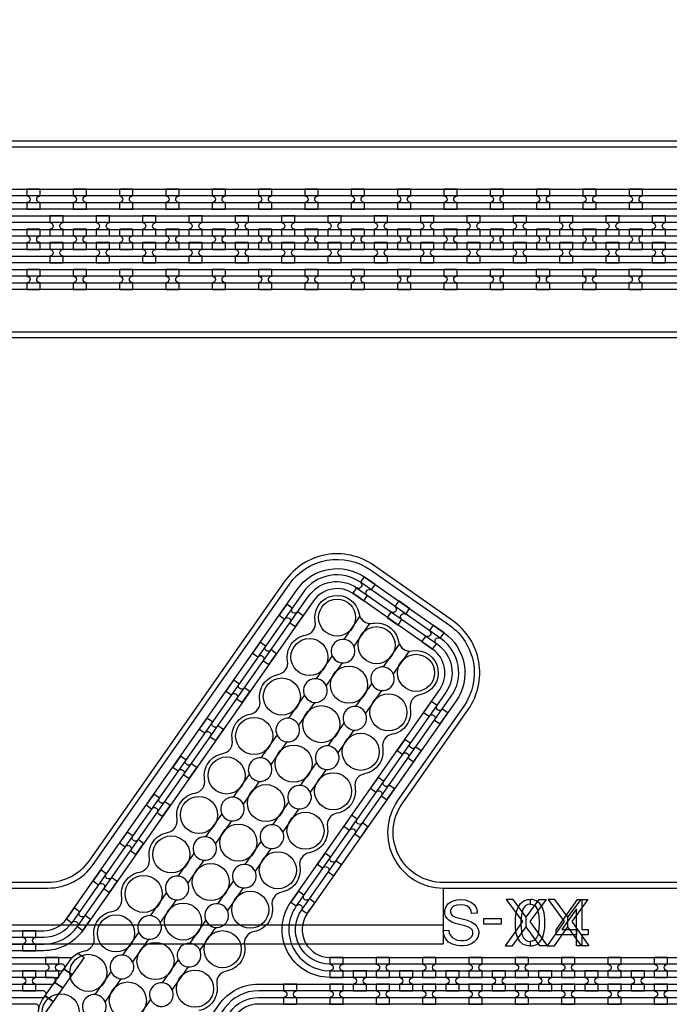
# Model space of a CAD drawing. Extents: x -63500 to 63500, y -63500 to 63500.
# Tile 132 of 256: x 6830 to 10335, y -15517 to -10205. Entities that reach past the tile are written whole.
import ezdxf

# ---------------------------------------------------------------- set-up
doc = ezdxf.new("R2010")
doc.units = 13
doc.header["$MEASUREMENT"] = 0
for name, color, linetype in [('1_Metal', 2, 'Continuous'), ('2_Electrodes', 5, 'Continuous'), ('3_Outline', 4, 'Continuous')]:
    doc.layers.add(name, color=color, linetype=linetype)

msp = doc.modelspace()

# ---------------------------------------------------------------- linework, layer by layer
for p, q in [((9115.2, -14890), (9115.2, -15090)), ((9115.2, -15090), (1564.7, -15090)), ((9115.2, -15090), (9115.2, -15190)), ((1093.7, -15190), (9115.2, -15190))]:
    msp.add_line(p, q)
for points in [[(9455.7, -14952), (9543, -15071), (9450.4, -15202), (9490, -15202), (9563.1, -15099.6), (9563.1, -15046), (9492.3, -14952), (9455.7, -14952)], [(9670.4, -14952), (9583.2, -15071), (9675.7, -15202), (9636.1, -15202), (9563.1, -15099.6), (9563.1, -15046), (9633.8, -14952), (9670.4, -14952)], [(9681, -14952), (9768.3, -15071), (9675.7, -15202), (9715.3, -15202), (9788.4, -15099.6), (9788.4, -15046), (9717.7, -14952), (9681, -14952)], [(9895.8, -14952), (9808.5, -15071), (9901.1, -15202), (9861.5, -15202), (9788.4, -15099.6), (9788.4, -15046), (9859.1, -14952), (9895.8, -14952)]]:
    msp.add_lwpolyline(points, close=True)
for radius in [50000, 47500, 45000]:
    msp.add_circle((0, 0), radius)
at = {"layer": '1_Metal'}
for points in [[(-50000, 0, 1), (50000, 0), (51000, 0, -1), (-51000, 0)], [(6939.9, -11119.9), (6867.9, -11119.9), (6867.9, -11155.9, -0.414214), (6885.9, -11173.9), (6885.9, -11173.9, -0.414214), (6867.9, -11191.9), (6867.9, -11227.9), (6939.9, -11227.9), (6939.9, -11191.9, -0.414214), (6921.9, -11173.9), (6921.9, -11173.9, -0.414214), (6939.9, -11155.9)], [(7189.9, -11119.9), (7117.9, -11119.9), (7117.9, -11155.9, -0.414214), (7135.9, -11173.9), (7135.9, -11173.9, -0.414214), (7117.9, -11191.9), (7117.9, -11227.9), (7189.9, -11227.9), (7189.9, -11191.9, -0.414214), (7171.9, -11173.9), (7171.9, -11173.9, -0.414214), (7189.9, -11155.9)], [(7439.9, -11119.9), (7367.9, -11119.9), (7367.9, -11155.9, -0.414214), (7385.9, -11173.9), (7385.9, -11173.9, -0.414214), (7367.9, -11191.9), (7367.9, -11227.9), (7439.9, -11227.9), (7439.9, -11191.9, -0.414214), (7421.9, -11173.9), (7421.9, -11173.9, -0.414214), (7439.9, -11155.9)], [(7689.9, -11119.9), (7617.9, -11119.9), (7617.9, -11155.9, -0.414214), (7635.9, -11173.9), (7635.9, -11173.9, -0.414214), (7617.9, -11191.9), (7617.9, -11227.9), (7689.9, -11227.9), (7689.9, -11191.9, -0.414214), (7671.9, -11173.9), (7671.9, -11173.9, -0.414214), (7689.9, -11155.9)], [(7939.9, -11119.9), (7867.9, -11119.9), (7867.9, -11155.9, -0.414214), (7885.9, -11173.9), (7885.9, -11173.9, -0.414214), (7867.9, -11191.9), (7867.9, -11227.9), (7939.9, -11227.9), (7939.9, -11191.9, -0.414214), (7921.9, -11173.9), (7921.9, -11173.9, -0.414214), (7939.9, -11155.9)], [(8189.9, -11119.9), (8117.9, -11119.9), (8117.9, -11155.9, -0.414214), (8135.9, -11173.9), (8135.9, -11173.9, -0.414214), (8117.9, -11191.9), (8117.9, -11227.9), (8189.9, -11227.9), (8189.9, -11191.9, -0.414214), (8171.9, -11173.9), (8171.9, -11173.9, -0.414214), (8189.9, -11155.9)], [(8439.9, -11119.9), (8367.9, -11119.9), (8367.9, -11155.9, -0.414214), (8385.9, -11173.9), (8385.9, -11173.9, -0.414214), (8367.9, -11191.9), (8367.9, -11227.9), (8439.9, -11227.9), (8439.9, -11191.9, -0.414214), (8421.9, -11173.9), (8421.9, -11173.9, -0.414214), (8439.9, -11155.9)], [(8689.9, -11119.9), (8617.9, -11119.9), (8617.9, -11155.9, -0.414214), (8635.9, -11173.9), (8635.9, -11173.9, -0.414214), (8617.9, -11191.9), (8617.9, -11227.9), (8689.9, -11227.9), (8689.9, -11191.9, -0.414214), (8671.9, -11173.9), (8671.9, -11173.9, -0.414214), (8689.9, -11155.9)], [(8939.9, -11119.9), (8867.9, -11119.9), (8867.9, -11155.9, -0.414214), (8885.9, -11173.9), (8885.9, -11173.9, -0.414214), (8867.9, -11191.9), (8867.9, -11227.9), (8939.9, -11227.9), (8939.9, -11191.9, -0.414214), (8921.9, -11173.9), (8921.9, -11173.9, -0.414214), (8939.9, -11155.9)], [(9189.9, -11119.9), (9117.9, -11119.9), (9117.9, -11155.9, -0.414214), (9135.9, -11173.9), (9135.9, -11173.9, -0.414214), (9117.9, -11191.9), (9117.9, -11227.9), (9189.9, -11227.9), (9189.9, -11191.9, -0.414214), (9171.9, -11173.9), (9171.9, -11173.9, -0.414214), (9189.9, -11155.9)], [(9439.9, -11119.9), (9367.9, -11119.9), (9367.9, -11155.9, -0.414214), (9385.9, -11173.9), (9385.9, -11173.9, -0.414214), (9367.9, -11191.9), (9367.9, -11227.9), (9439.9, -11227.9), (9439.9, -11191.9, -0.414214), (9421.9, -11173.9), (9421.9, -11173.9, -0.414214), (9439.9, -11155.9)], [(9689.9, -11119.9), (9617.9, -11119.9), (9617.9, -11155.9, -0.414214), (9635.9, -11173.9), (9635.9, -11173.9, -0.414214), (9617.9, -11191.9), (9617.9, -11227.9), (9689.9, -11227.9), (9689.9, -11191.9, -0.414214), (9671.9, -11173.9), (9671.9, -11173.9, -0.414214), (9689.9, -11155.9)], [(9939.9, -11119.9), (9867.9, -11119.9), (9867.9, -11155.9, -0.414214), (9885.9, -11173.9), (9885.9, -11173.9, -0.414214), (9867.9, -11191.9), (9867.9, -11227.9), (9939.9, -11227.9), (9939.9, -11191.9, -0.414214), (9921.9, -11173.9), (9921.9, -11173.9, -0.414214), (9939.9, -11155.9)], [(10189.9, -11119.9), (10117.9, -11119.9), (10117.9, -11155.9, -0.414214), (10135.9, -11173.9), (10135.9, -11173.9, -0.414214), (10117.9, -11191.9), (10117.9, -11227.9), (10189.9, -11227.9), (10189.9, -11191.9, -0.414214), (10171.9, -11173.9), (10171.9, -11173.9, -0.414214), (10189.9, -11155.9)], [(33943.9, -11300), (33539.8, -11300), (5719.9, -11300, 0.414214), (3879.9, -13140), (3879.9, -13640, 0.414214), (5719.9, -15480), (6955.1, -15480, 0.244698), (6969.8, -15472.3), (7011.2, -15501.2), (6946.6, -15593.5), (6933.7, -15584.4, 0.013045), (6933.3, -15581.1, -0.091902), (6933.6, -15537.4, 0.471648), (6916, -15516), (5719.9, -15516, -0.414214), (3843.9, -13640), (3843.9, -13140, -0.414214), (5719.9, -11264), (33539.8, -11264), (33943.9, -11264)], [(6992.9, -11371.9), (7064.9, -11371.9), (7064.9, -11335.9, -0.414214), (7046.9, -11317.9), (7046.9, -11317.9, -0.414214), (7064.9, -11299.9), (7064.9, -11263.9), (6992.9, -11263.9), (6992.9, -11299.9, -0.414214), (7010.9, -11317.9), (7010.9, -11317.9, -0.414214), (6992.9, -11335.9), (6992.9, -11371.9)], [(7242.9, -11371.9), (7314.9, -11371.9), (7314.9, -11335.9, -0.414214), (7296.9, -11317.9), (7296.9, -11317.9, -0.414214), (7314.9, -11299.9), (7314.9, -11263.9), (7242.9, -11263.9), (7242.9, -11299.9, -0.414214), (7260.9, -11317.9), (7260.9, -11317.9, -0.414214), (7242.9, -11335.9), (7242.9, -11371.9)], [(7492.9, -11371.9), (7564.9, -11371.9), (7564.9, -11335.9, -0.414214), (7546.9, -11317.9), (7546.9, -11317.9, -0.414214), (7564.9, -11299.9), (7564.9, -11263.9), (7492.9, -11263.9), (7492.9, -11299.9, -0.414214), (7510.9, -11317.9), (7510.9, -11317.9, -0.414214), (7492.9, -11335.9), (7492.9, -11371.9)], [(7742.9, -11371.9), (7814.9, -11371.9), (7814.9, -11335.9, -0.414214), (7796.9, -11317.9), (7796.9, -11317.9, -0.414214), (7814.9, -11299.9), (7814.9, -11263.9), (7742.9, -11263.9), (7742.9, -11299.9, -0.414214), (7760.9, -11317.9), (7760.9, -11317.9, -0.414214), (7742.9, -11335.9), (7742.9, -11371.9)], [(7992.9, -11371.9), (8064.9, -11371.9), (8064.9, -11335.9, -0.414214), (8046.9, -11317.9), (8046.9, -11317.9, -0.414214), (8064.9, -11299.9), (8064.9, -11263.9), (7992.9, -11263.9), (7992.9, -11299.9, -0.414214), (8010.9, -11317.9), (8010.9, -11317.9, -0.414214), (7992.9, -11335.9), (7992.9, -11371.9)], [(8242.9, -11371.9), (8314.9, -11371.9), (8314.9, -11335.9, -0.414214), (8296.9, -11317.9), (8296.9, -11317.9, -0.414214), (8314.9, -11299.9), (8314.9, -11263.9), (8242.9, -11263.9), (8242.9, -11299.9, -0.414214), (8260.9, -11317.9), (8260.9, -11317.9, -0.414214), (8242.9, -11335.9), (8242.9, -11371.9)], [(8492.9, -11371.9), (8564.9, -11371.9), (8564.9, -11335.9, -0.414214), (8546.9, -11317.9), (8546.9, -11317.9, -0.414214), (8564.9, -11299.9), (8564.9, -11263.9), (8492.9, -11263.9), (8492.9, -11299.9, -0.414214), (8510.9, -11317.9), (8510.9, -11317.9, -0.414214), (8492.9, -11335.9), (8492.9, -11371.9)], [(8742.9, -11371.9), (8814.9, -11371.9), (8814.9, -11335.9, -0.414214), (8796.9, -11317.9), (8796.9, -11317.9, -0.414214), (8814.9, -11299.9), (8814.9, -11263.9), (8742.9, -11263.9), (8742.9, -11299.9, -0.414214), (8760.9, -11317.9), (8760.9, -11317.9, -0.414214), (8742.9, -11335.9), (8742.9, -11371.9)], [(8992.9, -11371.9), (9064.9, -11371.9), (9064.9, -11335.9, -0.414214), (9046.9, -11317.9), (9046.9, -11317.9, -0.414214), (9064.9, -11299.9), (9064.9, -11263.9), (8992.9, -11263.9), (8992.9, -11299.9, -0.414214), (9010.9, -11317.9), (9010.9, -11317.9, -0.414214), (8992.9, -11335.9), (8992.9, -11371.9)], [(9242.9, -11371.9), (9314.9, -11371.9), (9314.9, -11335.9, -0.414214), (9296.9, -11317.9), (9296.9, -11317.9, -0.414214), (9314.9, -11299.9), (9314.9, -11263.9), (9242.9, -11263.9), (9242.9, -11299.9, -0.414214), (9260.9, -11317.9), (9260.9, -11317.9, -0.414214), (9242.9, -11335.9), (9242.9, -11371.9)], [(9492.9, -11371.9), (9564.9, -11371.9), (9564.9, -11335.9, -0.414214), (9546.9, -11317.9), (9546.9, -11317.9, -0.414214), (9564.9, -11299.9), (9564.9, -11263.9), (9492.9, -11263.9), (9492.9, -11299.9, -0.414214), (9510.9, -11317.9), (9510.9, -11317.9, -0.414214), (9492.9, -11335.9), (9492.9, -11371.9)], [(9742.9, -11371.9), (9814.9, -11371.9), (9814.9, -11335.9, -0.414214), (9796.9, -11317.9), (9796.9, -11317.9, -0.414214), (9814.9, -11299.9), (9814.9, -11263.9), (9742.9, -11263.9), (9742.9, -11299.9, -0.414214), (9760.9, -11317.9), (9760.9, -11317.9, -0.414214), (9742.9, -11335.9), (9742.9, -11371.9)], [(9992.9, -11371.9), (10064.9, -11371.9), (10064.9, -11335.9, -0.414214), (10046.9, -11317.9), (10046.9, -11317.9, -0.414214), (10064.9, -11299.9), (10064.9, -11263.9), (9992.9, -11263.9), (9992.9, -11299.9, -0.414214), (10010.9, -11317.9), (10010.9, -11317.9, -0.414214), (9992.9, -11335.9), (9992.9, -11371.9)], [(10242.9, -11371.9), (10314.9, -11371.9), (10314.9, -11335.9, -0.414214), (10296.9, -11317.9), (10296.9, -11317.9, -0.414214), (10314.9, -11299.9), (10314.9, -11263.9), (10242.9, -11263.9), (10242.9, -11299.9, -0.414214), (10260.9, -11317.9), (10260.9, -11317.9, -0.414214), (10242.9, -11335.9), (10242.9, -11371.9)], [(33943.9, -11372), (33539.8, -11372), (5719.9, -11372, 0.414214), (3951.9, -13140), (3951.9, -13640, 0.414214), (5719.9, -15408), (7006.2, -15408, 0.244698), (7021, -15400.3), (7061.8, -15428.9), (7011.2, -15501.2), (6969.8, -15472.3, 0.606815), (6955.1, -15444), (5719.9, -15444, -0.414214), (3915.9, -13640), (3915.9, -13140, -0.414214), (5719.9, -11336), (33539.8, -11336), (33943.9, -11336)], [(6867.9, -11443.9), (6939.9, -11443.9), (6939.9, -11407.9, -0.414214), (6921.9, -11389.9), (6921.9, -11389.9, -0.414214), (6939.9, -11371.9), (6939.9, -11335.9), (6867.9, -11335.9), (6867.9, -11371.9, -0.414214), (6885.9, -11389.9), (6885.9, -11389.9, -0.414214), (6867.9, -11407.9), (6867.9, -11443.9)], [(7117.9, -11443.9), (7189.9, -11443.9), (7189.9, -11407.9, -0.414214), (7171.9, -11389.9), (7171.9, -11389.9, -0.414214), (7189.9, -11371.9), (7189.9, -11335.9), (7117.9, -11335.9), (7117.9, -11371.9, -0.414214), (7135.9, -11389.9), (7135.9, -11389.9, -0.414214), (7117.9, -11407.9), (7117.9, -11443.9)], [(7367.9, -11443.9), (7439.9, -11443.9), (7439.9, -11407.9, -0.414214), (7421.9, -11389.9), (7421.9, -11389.9, -0.414214), (7439.9, -11371.9), (7439.9, -11335.9), (7367.9, -11335.9), (7367.9, -11371.9, -0.414214), (7385.9, -11389.9), (7385.9, -11389.9, -0.414214), (7367.9, -11407.9), (7367.9, -11443.9)], [(7617.9, -11443.9), (7689.9, -11443.9), (7689.9, -11407.9, -0.414214), (7671.9, -11389.9), (7671.9, -11389.9, -0.414214), (7689.9, -11371.9), (7689.9, -11335.9), (7617.9, -11335.9), (7617.9, -11371.9, -0.414214), (7635.9, -11389.9), (7635.9, -11389.9, -0.414214), (7617.9, -11407.9), (7617.9, -11443.9)], [(7867.9, -11443.9), (7939.9, -11443.9), (7939.9, -11407.9, -0.414214), (7921.9, -11389.9), (7921.9, -11389.9, -0.414214), (7939.9, -11371.9), (7939.9, -11335.9), (7867.9, -11335.9), (7867.9, -11371.9, -0.414214), (7885.9, -11389.9), (7885.9, -11389.9, -0.414214), (7867.9, -11407.9), (7867.9, -11443.9)], [(8117.9, -11443.9), (8189.9, -11443.9), (8189.9, -11407.9, -0.414214), (8171.9, -11389.9), (8171.9, -11389.9, -0.414214), (8189.9, -11371.9), (8189.9, -11335.9), (8117.9, -11335.9), (8117.9, -11371.9, -0.414214), (8135.9, -11389.9), (8135.9, -11389.9, -0.414214), (8117.9, -11407.9), (8117.9, -11443.9)], [(8367.9, -11443.9), (8439.9, -11443.9), (8439.9, -11407.9, -0.414214), (8421.9, -11389.9), (8421.9, -11389.9, -0.414214), (8439.9, -11371.9), (8439.9, -11335.9), (8367.9, -11335.9), (8367.9, -11371.9, -0.414214), (8385.9, -11389.9), (8385.9, -11389.9, -0.414214), (8367.9, -11407.9), (8367.9, -11443.9)], [(8617.9, -11443.9), (8689.9, -11443.9), (8689.9, -11407.9, -0.414214), (8671.9, -11389.9), (8671.9, -11389.9, -0.414214), (8689.9, -11371.9), (8689.9, -11335.9), (8617.9, -11335.9), (8617.9, -11371.9, -0.414214), (8635.9, -11389.9), (8635.9, -11389.9, -0.414214), (8617.9, -11407.9), (8617.9, -11443.9)], [(8867.9, -11443.9), (8939.9, -11443.9), (8939.9, -11407.9, -0.414214), (8921.9, -11389.9), (8921.9, -11389.9, -0.414214), (8939.9, -11371.9), (8939.9, -11335.9), (8867.9, -11335.9), (8867.9, -11371.9, -0.414214), (8885.9, -11389.9), (8885.9, -11389.9, -0.414214), (8867.9, -11407.9), (8867.9, -11443.9)], [(9117.9, -11443.9), (9189.9, -11443.9), (9189.9, -11407.9, -0.414214), (9171.9, -11389.9), (9171.9, -11389.9, -0.414214), (9189.9, -11371.9), (9189.9, -11335.9), (9117.9, -11335.9), (9117.9, -11371.9, -0.414214), (9135.9, -11389.9), (9135.9, -11389.9, -0.414214), (9117.9, -11407.9), (9117.9, -11443.9)], [(9367.9, -11443.9), (9439.9, -11443.9), (9439.9, -11407.9, -0.414214), (9421.9, -11389.9), (9421.9, -11389.9, -0.414214), (9439.9, -11371.9), (9439.9, -11335.9), (9367.9, -11335.9), (9367.9, -11371.9, -0.414214), (9385.9, -11389.9), (9385.9, -11389.9, -0.414214), (9367.9, -11407.9), (9367.9, -11443.9)], [(9617.9, -11443.9), (9689.9, -11443.9), (9689.9, -11407.9, -0.414214), (9671.9, -11389.9), (9671.9, -11389.9, -0.414214), (9689.9, -11371.9), (9689.9, -11335.9), (9617.9, -11335.9), (9617.9, -11371.9, -0.414214), (9635.9, -11389.9), (9635.9, -11389.9, -0.414214), (9617.9, -11407.9), (9617.9, -11443.9)], [(9867.9, -11443.9), (9939.9, -11443.9), (9939.9, -11407.9, -0.414214), (9921.9, -11389.9), (9921.9, -11389.9, -0.414214), (9939.9, -11371.9), (9939.9, -11335.9), (9867.9, -11335.9), (9867.9, -11371.9, -0.414214), (9885.9, -11389.9), (9885.9, -11389.9, -0.414214), (9867.9, -11407.9), (9867.9, -11443.9)], [(10117.9, -11443.9), (10189.9, -11443.9), (10189.9, -11407.9, -0.414214), (10171.9, -11389.9), (10171.9, -11389.9, -0.414214), (10189.9, -11371.9), (10189.9, -11335.9), (10117.9, -11335.9), (10117.9, -11371.9, -0.414214), (10135.9, -11389.9), (10135.9, -11389.9, -0.414214), (10117.9, -11407.9), (10117.9, -11443.9)], [(33943.9, -11444), (33539.8, -11444), (5719.9, -11444, 0.414214), (4023.9, -13140), (4023.9, -13640, 0.414214), (5719.9, -15336), (7056.5, -15336, 0.244698), (7071.2, -15328.3), (7112.2, -15357), (7061.8, -15428.9), (7021, -15400.3, 0.606815), (7006.2, -15372), (5719.9, -15372, -0.414214), (3987.9, -13640), (3987.9, -13140, -0.414214), (5719.9, -11408), (33539.8, -11408), (33943.9, -11408)], [(6992.9, -11407.9), (6992.9, -11443.9, -0.414214), (7010.9, -11461.9), (7010.9, -11461.9, -0.414214), (6992.9, -11479.9), (6992.9, -11515.9), (7064.9, -11515.9), (7064.9, -11479.9, -0.414214), (7046.9, -11461.9), (7046.9, -11461.9, -0.414214), (7064.9, -11443.9), (7064.9, -11407.9)], [(7242.9, -11407.9), (7242.9, -11443.9, -0.414214), (7260.9, -11461.9), (7260.9, -11461.9, -0.414214), (7242.9, -11479.9), (7242.9, -11515.9), (7314.9, -11515.9), (7314.9, -11479.9, -0.414214), (7296.9, -11461.9), (7296.9, -11461.9, -0.414214), (7314.9, -11443.9), (7314.9, -11407.9)], [(7492.9, -11407.9), (7492.9, -11443.9, -0.414214), (7510.9, -11461.9), (7510.9, -11461.9, -0.414214), (7492.9, -11479.9), (7492.9, -11515.9), (7564.9, -11515.9), (7564.9, -11479.9, -0.414214), (7546.9, -11461.9), (7546.9, -11461.9, -0.414214), (7564.9, -11443.9), (7564.9, -11407.9)], [(7742.9, -11407.9), (7742.9, -11443.9, -0.414214), (7760.9, -11461.9), (7760.9, -11461.9, -0.414214), (7742.9, -11479.9), (7742.9, -11515.9), (7814.9, -11515.9), (7814.9, -11479.9, -0.414214), (7796.9, -11461.9), (7796.9, -11461.9, -0.414214), (7814.9, -11443.9), (7814.9, -11407.9)], [(7992.9, -11407.9), (7992.9, -11443.9, -0.414214), (8010.9, -11461.9), (8010.9, -11461.9, -0.414214), (7992.9, -11479.9), (7992.9, -11515.9), (8064.9, -11515.9), (8064.9, -11479.9, -0.414214), (8046.9, -11461.9), (8046.9, -11461.9, -0.414214), (8064.9, -11443.9), (8064.9, -11407.9)], [(8242.9, -11407.9), (8242.9, -11443.9, -0.414214), (8260.9, -11461.9), (8260.9, -11461.9, -0.414214), (8242.9, -11479.9), (8242.9, -11515.9), (8314.9, -11515.9), (8314.9, -11479.9, -0.414214), (8296.9, -11461.9), (8296.9, -11461.9, -0.414214), (8314.9, -11443.9), (8314.9, -11407.9)], [(8492.9, -11407.9), (8492.9, -11443.9, -0.414214), (8510.9, -11461.9), (8510.9, -11461.9, -0.414214), (8492.9, -11479.9), (8492.9, -11515.9), (8564.9, -11515.9), (8564.9, -11479.9, -0.414214), (8546.9, -11461.9), (8546.9, -11461.9, -0.414214), (8564.9, -11443.9), (8564.9, -11407.9)], [(8742.9, -11407.9), (8742.9, -11443.9, -0.414214), (8760.9, -11461.9), (8760.9, -11461.9, -0.414214), (8742.9, -11479.9), (8742.9, -11515.9), (8814.9, -11515.9), (8814.9, -11479.9, -0.414214), (8796.9, -11461.9), (8796.9, -11461.9, -0.414214), (8814.9, -11443.9), (8814.9, -11407.9)], [(8992.9, -11407.9), (8992.9, -11443.9, -0.414214), (9010.9, -11461.9), (9010.9, -11461.9, -0.414214), (8992.9, -11479.9), (8992.9, -11515.9), (9064.9, -11515.9), (9064.9, -11479.9, -0.414214), (9046.9, -11461.9), (9046.9, -11461.9, -0.414214), (9064.9, -11443.9), (9064.9, -11407.9)], [(9242.9, -11407.9), (9242.9, -11443.9, -0.414214), (9260.9, -11461.9), (9260.9, -11461.9, -0.414214), (9242.9, -11479.9), (9242.9, -11515.9), (9314.9, -11515.9), (9314.9, -11479.9, -0.414214), (9296.9, -11461.9), (9296.9, -11461.9, -0.414214), (9314.9, -11443.9), (9314.9, -11407.9)], [(9492.9, -11407.9), (9492.9, -11443.9, -0.414214), (9510.9, -11461.9), (9510.9, -11461.9, -0.414214), (9492.9, -11479.9), (9492.9, -11515.9), (9564.9, -11515.9), (9564.9, -11479.9, -0.414214), (9546.9, -11461.9), (9546.9, -11461.9, -0.414214), (9564.9, -11443.9), (9564.9, -11407.9)], [(9742.9, -11407.9), (9742.9, -11443.9, -0.414214), (9760.9, -11461.9), (9760.9, -11461.9, -0.414214), (9742.9, -11479.9), (9742.9, -11515.9), (9814.9, -11515.9), (9814.9, -11479.9, -0.414214), (9796.9, -11461.9), (9796.9, -11461.9, -0.414214), (9814.9, -11443.9), (9814.9, -11407.9)], [(9992.9, -11407.9), (9992.9, -11443.9, -0.414214), (10010.9, -11461.9), (10010.9, -11461.9, -0.414214), (9992.9, -11479.9), (9992.9, -11515.9), (10064.9, -11515.9), (10064.9, -11479.9, -0.414214), (10046.9, -11461.9), (10046.9, -11461.9, -0.414214), (10064.9, -11443.9), (10064.9, -11407.9)], [(10242.9, -11407.9), (10242.9, -11443.9, -0.414214), (10260.9, -11461.9), (10260.9, -11461.9, -0.414214), (10242.9, -11479.9), (10242.9, -11515.9), (10314.9, -11515.9), (10314.9, -11479.9, -0.414214), (10296.9, -11461.9), (10296.9, -11461.9, -0.414214), (10314.9, -11443.9), (10314.9, -11407.9)], [(33943.9, -11516), (33539.8, -11516), (5719.9, -11516, 0.414214), (4095.9, -13140), (4095.9, -13640, 0.414214), (5719.9, -15264), (7106.9, -15264, 0.188661), (7119.1, -15259.2, -0.063999), (7144.1, -15241.5), (7177, -15264.5), (7112.2, -15357), (7071.2, -15328.3, 0.606815), (7056.5, -15300), (5719.9, -15300, -0.414214), (4059.9, -13640), (4059.9, -13140, -0.414214), (5719.9, -11480), (33539.8, -11480), (33943.9, -11480)], [(6939.8, -11551.9), (6867.8, -11551.9), (6867.8, -11587.9, -0.414214), (6885.8, -11605.9), (6885.8, -11605.9, -0.414214), (6867.8, -11623.9), (6867.8, -11659.9), (6939.8, -11659.9), (6939.8, -11623.9, -0.414214), (6921.8, -11605.9), (6921.8, -11605.9, -0.414214), (6939.8, -11587.9)], [(7189.8, -11551.9), (7117.8, -11551.9), (7117.8, -11587.9, -0.414214), (7135.8, -11605.9), (7135.8, -11605.9, -0.414214), (7117.8, -11623.9), (7117.8, -11659.9), (7189.8, -11659.9), (7189.8, -11623.9, -0.414214), (7171.8, -11605.9), (7171.8, -11605.9, -0.414214), (7189.8, -11587.9)], [(7439.8, -11551.9), (7367.8, -11551.9), (7367.8, -11587.9, -0.414214), (7385.8, -11605.9), (7385.8, -11605.9, -0.414214), (7367.8, -11623.9), (7367.8, -11659.9), (7439.8, -11659.9), (7439.8, -11623.9, -0.414214), (7421.8, -11605.9), (7421.8, -11605.9, -0.414214), (7439.8, -11587.9)], [(7689.8, -11551.9), (7617.8, -11551.9), (7617.8, -11587.9, -0.414214), (7635.8, -11605.9), (7635.8, -11605.9, -0.414214), (7617.8, -11623.9), (7617.8, -11659.9), (7689.8, -11659.9), (7689.8, -11623.9, -0.414214), (7671.8, -11605.9), (7671.8, -11605.9, -0.414214), (7689.8, -11587.9)], [(7939.8, -11551.9), (7867.8, -11551.9), (7867.8, -11587.9, -0.414214), (7885.8, -11605.9), (7885.8, -11605.9, -0.414214), (7867.8, -11623.9), (7867.8, -11659.9), (7939.8, -11659.9), (7939.8, -11623.9, -0.414214), (7921.8, -11605.9), (7921.8, -11605.9, -0.414214), (7939.8, -11587.9)], [(8189.8, -11551.9), (8117.8, -11551.9), (8117.8, -11587.9, -0.414214), (8135.8, -11605.9), (8135.8, -11605.9, -0.414214), (8117.8, -11623.9), (8117.8, -11659.9), (8189.8, -11659.9), (8189.8, -11623.9, -0.414214), (8171.8, -11605.9), (8171.8, -11605.9, -0.414214), (8189.8, -11587.9)], [(8439.8, -11551.9), (8367.8, -11551.9), (8367.8, -11587.9, -0.414214), (8385.8, -11605.9), (8385.8, -11605.9, -0.414214), (8367.8, -11623.9), (8367.8, -11659.9), (8439.8, -11659.9), (8439.8, -11623.9, -0.414214), (8421.8, -11605.9), (8421.8, -11605.9, -0.414214), (8439.8, -11587.9)], [(8689.8, -11551.9), (8617.8, -11551.9), (8617.8, -11587.9, -0.414214), (8635.8, -11605.9), (8635.8, -11605.9, -0.414214), (8617.8, -11623.9), (8617.8, -11659.9), (8689.8, -11659.9), (8689.8, -11623.9, -0.414214), (8671.8, -11605.9), (8671.8, -11605.9, -0.414214), (8689.8, -11587.9)], [(8939.8, -11551.9), (8867.8, -11551.9), (8867.8, -11587.9, -0.414214), (8885.8, -11605.9), (8885.8, -11605.9, -0.414214), (8867.8, -11623.9), (8867.8, -11659.9), (8939.8, -11659.9), (8939.8, -11623.9, -0.414214), (8921.8, -11605.9), (8921.8, -11605.9, -0.414214), (8939.8, -11587.9)], [(9189.8, -11551.9), (9117.8, -11551.9), (9117.8, -11587.9, -0.414214), (9135.8, -11605.9), (9135.8, -11605.9, -0.414214), (9117.8, -11623.9), (9117.8, -11659.9), (9189.8, -11659.9), (9189.8, -11623.9, -0.414214), (9171.8, -11605.9), (9171.8, -11605.9, -0.414214), (9189.8, -11587.9)], [(9439.8, -11551.9), (9367.8, -11551.9), (9367.8, -11587.9, -0.414214), (9385.8, -11605.9), (9385.8, -11605.9, -0.414214), (9367.8, -11623.9), (9367.8, -11659.9), (9439.8, -11659.9), (9439.8, -11623.9, -0.414214), (9421.8, -11605.9), (9421.8, -11605.9, -0.414214), (9439.8, -11587.9)], [(9689.8, -11551.9), (9617.8, -11551.9), (9617.8, -11587.9, -0.414214), (9635.8, -11605.9), (9635.8, -11605.9, -0.414214), (9617.8, -11623.9), (9617.8, -11659.9), (9689.8, -11659.9), (9689.8, -11623.9, -0.414214), (9671.8, -11605.9), (9671.8, -11605.9, -0.414214), (9689.8, -11587.9)], [(9939.8, -11551.9), (9867.8, -11551.9), (9867.8, -11587.9, -0.414214), (9885.8, -11605.9), (9885.8, -11605.9, -0.414214), (9867.8, -11623.9), (9867.8, -11659.9), (9939.8, -11659.9), (9939.8, -11623.9, -0.414214), (9921.8, -11605.9), (9921.8, -11605.9, -0.414214), (9939.8, -11587.9)], [(10189.8, -11551.9), (10117.8, -11551.9), (10117.8, -11587.9, -0.414214), (10135.8, -11605.9), (10135.8, -11605.9, -0.414214), (10117.8, -11623.9), (10117.8, -11659.9), (10189.8, -11659.9), (10189.8, -11623.9, -0.414214), (10171.8, -11605.9), (10171.8, -11605.9, -0.414214), (10189.8, -11587.9)], [(8748.2, -13252.1), (8689.2, -13210.8), (8668.6, -13240.3, -0.414214), (8673, -13265.4), (8673, -13265.4, -0.414214), (8647.9, -13269.8), (8627.3, -13299.3), (8686.3, -13340.6), (8706.9, -13311.1, -0.414214), (8702.5, -13286), (8702.5, -13286, -0.414214), (8727.6, -13281.6)], [(8270.7, -13358.7), (8229.4, -13417.7), (8258.9, -13438.4, -0.414214), (8284, -13433.9), (8284, -13433.9, -0.414214), (8288.4, -13459), (8317.9, -13479.6), (8359.2, -13420.7), (8329.7, -13400, -0.414214), (8304.6, -13404.4), (8304.6, -13404.4, -0.414214), (8300.2, -13379.4)], [(8934.2, -13382.3), (8875.2, -13341), (8854.5, -13370.5, -0.414214), (8859, -13395.6), (8859, -13395.6, -0.414214), (8833.9, -13400), (8813.2, -13429.5), (8872.2, -13470.8), (8892.9, -13441.3, -0.414214), (8888.5, -13416.2), (8888.5, -13416.2, -0.414214), (8913.5, -13411.8)], [(9120.1, -13512.5), (9061.1, -13471.2), (9040.5, -13500.7, -0.414214), (9044.9, -13525.8), (9044.9, -13525.8, -0.414214), (9019.8, -13530.2), (8999.2, -13559.7), (9058.2, -13601), (9078.8, -13571.5, -0.414214), (9074.4, -13546.4), (9074.4, -13546.4, -0.414214), (9099.5, -13542)], [(8127.3, -13563.5), (8086, -13622.5), (8115.5, -13643.1, -0.414214), (8140.6, -13638.7), (8140.6, -13638.7, -0.414214), (8145, -13663.8), (8174.5, -13684.4), (8215.8, -13625.5), (8186.3, -13604.8, -0.414214), (8161.2, -13609.2), (8161.2, -13609.2, -0.414214), (8156.8, -13584.2)], [(7983.9, -13768.3), (7942.6, -13827.3), (7972.1, -13847.9, -0.414214), (7997.2, -13843.5), (7997.2, -13843.5, -0.414214), (8001.6, -13868.6), (8031.1, -13889.2), (8072.4, -13830.2), (8042.9, -13809.6, -0.414214), (8017.8, -13814), (8017.8, -13814, -0.414214), (8013.4, -13788.9)], [(9051.1, -13883.1), (9009.8, -13942), (9039.3, -13962.7, -0.414214), (9064.4, -13958.3), (9064.4, -13958.3, -0.414214), (9068.8, -13983.3), (9098.3, -14004), (9139.6, -13945), (9110.1, -13924.4, -0.414214), (9085, -13928.8), (9085, -13928.8, -0.414214), (9080.6, -13903.7)], [(7840.5, -13973.1), (7799.2, -14032.1), (7828.7, -14052.7, -0.414214), (7853.8, -14048.3), (7853.8, -14048.3, -0.414214), (7858.2, -14073.4), (7887.7, -14094), (7929, -14035), (7899.5, -14014.4, -0.414214), (7874.4, -14018.8), (7874.4, -14018.8, -0.414214), (7870, -13993.7)], [(8907.7, -14087.9), (8866.4, -14146.8), (8895.9, -14167.5, -0.414214), (8921, -14163.1), (8921, -14163.1, -0.414214), (8925.4, -14188.1), (8954.9, -14208.8), (8996.2, -14149.8), (8966.7, -14129.2, -0.414214), (8941.6, -14133.6), (8941.6, -14133.6, -0.414214), (8937.2, -14108.5)], [(7697.1, -14177.9), (7655.8, -14236.9), (7685.3, -14257.5, -0.414214), (7710.4, -14253.1), (7710.4, -14253.1, -0.414214), (7714.8, -14278.2), (7744.3, -14298.8), (7785.6, -14239.8), (7756.1, -14219.2, -0.414214), (7731.1, -14223.6), (7731.1, -14223.6, -0.414214), (7726.6, -14198.5)], [(8764.3, -14292.6), (8723, -14351.6), (8752.5, -14372.3, -0.414214), (8777.6, -14367.9), (8777.6, -14367.9, -0.414214), (8782, -14392.9), (8811.5, -14413.6), (8852.8, -14354.6), (8823.3, -14333.9, -0.414214), (8798.2, -14338.4), (8798.2, -14338.4, -0.414214), (8793.8, -14313.3)], [(7553.7, -14382.7), (7512.4, -14441.6), (7541.9, -14462.3, -0.414214), (7567, -14457.9), (7567, -14457.9, -0.414214), (7571.4, -14482.9), (7600.9, -14503.6), (7642.2, -14444.6), (7612.7, -14424, -0.414214), (7587.7, -14428.4), (7587.7, -14428.4, -0.414214), (7583.2, -14403.3)], [(8620.9, -14497.4), (8579.6, -14556.4), (8609.1, -14577.1, -0.414214), (8634.2, -14572.6), (8634.2, -14572.6, -0.414214), (8638.6, -14597.7), (8668.1, -14618.4), (8709.4, -14559.4), (8679.9, -14538.7, -0.414214), (8654.8, -14543.2), (8654.8, -14543.2, -0.414214), (8650.4, -14518.1)], [(7410.4, -14587.5), (7369.1, -14646.4), (7398.5, -14667.1, -0.414214), (7423.6, -14662.7), (7423.6, -14662.7, -0.414214), (7428, -14687.7), (7457.5, -14708.4), (7498.8, -14649.4), (7469.3, -14628.7, -0.414214), (7444.3, -14633.2), (7444.3, -14633.2, -0.414214), (7439.8, -14608.1)], [(8477.5, -14702.2), (8436.2, -14761.2), (8465.7, -14781.8, -0.414214), (8490.8, -14777.4), (8490.8, -14777.4, -0.414214), (8495.2, -14802.5), (8524.7, -14823.1), (8566, -14764.2), (8536.5, -14743.5, -0.414214), (8511.4, -14747.9), (8511.4, -14747.9, -0.414214), (8507, -14722.9)], [(7267, -14792.2), (7225.7, -14851.2), (7255.2, -14871.9, -0.414214), (7280.2, -14867.4), (7280.2, -14867.4, -0.414214), (7284.6, -14892.5), (7314.1, -14913.2), (7355.4, -14854.2), (7325.9, -14833.5, -0.414214), (7300.9, -14838), (7300.9, -14838, -0.414214), (7296.4, -14812.9)], [(8334.1, -14907), (8292.8, -14966), (8322.3, -14986.6, -0.414214), (8347.4, -14982.2), (8347.4, -14982.2, -0.414214), (8351.8, -15007.3), (8381.3, -15027.9), (8422.6, -14969), (8393.1, -14948.3, -0.414214), (8368, -14952.7), (8368, -14952.7, -0.414214), (8363.6, -14927.7)], [(7123.6, -14997), (7082.3, -15056), (7111.8, -15076.7, -0.414214), (7136.8, -15072.2), (7136.8, -15072.2, -0.414214), (7141.2, -15097.3), (7170.7, -15118), (7212, -15059), (7182.5, -15038.3, -0.414214), (7157.5, -15042.7), (7157.5, -15042.7, -0.414214), (7153.1, -15017.7)], [(6916.8, -15119.9), (6844.8, -15119.9), (6844.8, -15155.9, -0.414214), (6862.8, -15173.9), (6862.8, -15173.9, -0.414214), (6844.8, -15191.9), (6844.8, -15227.9), (6916.8, -15227.9), (6916.8, -15191.9, -0.414214), (6898.8, -15173.9), (6898.8, -15173.9, -0.414214), (6916.8, -15155.9)], [(6969.8, -15371.9), (7041.8, -15371.9), (7041.8, -15335.9, -0.414214), (7023.8, -15317.9), (7023.8, -15317.9, -0.414214), (7041.8, -15299.9), (7041.8, -15263.9), (6969.8, -15263.9), (6969.8, -15299.9, -0.414214), (6987.8, -15317.9), (6987.8, -15317.9, -0.414214), (6969.8, -15335.9), (6969.8, -15371.9)], [(8504.2, -15372), (8576.2, -15372), (8576.2, -15336, -0.414214), (8558.2, -15318), (8558.2, -15318, -0.414214), (8576.2, -15300), (8576.2, -15264), (8504.2, -15264), (8504.2, -15300, -0.414214), (8522.2, -15318), (8522.2, -15318, -0.414214), (8504.2, -15336), (8504.2, -15372)], [(8754.2, -15372), (8826.2, -15372), (8826.2, -15336, -0.414214), (8808.2, -15318), (8808.2, -15318, -0.414214), (8826.2, -15300), (8826.2, -15264), (8754.2, -15264), (8754.2, -15300, -0.414214), (8772.2, -15318), (8772.2, -15318, -0.414214), (8754.2, -15336), (8754.2, -15372)], [(9004.2, -15372), (9076.2, -15372), (9076.2, -15336, -0.414214), (9058.2, -15318), (9058.2, -15318, -0.414214), (9076.2, -15300), (9076.2, -15264), (9004.2, -15264), (9004.2, -15300, -0.414214), (9022.2, -15318), (9022.2, -15318, -0.414214), (9004.2, -15336), (9004.2, -15372)], [(9254.2, -15372), (9326.2, -15372), (9326.2, -15336, -0.414214), (9308.2, -15318), (9308.2, -15318, -0.414214), (9326.2, -15300), (9326.2, -15264), (9254.2, -15264), (9254.2, -15300, -0.414214), (9272.2, -15318), (9272.2, -15318, -0.414214), (9254.2, -15336), (9254.2, -15372)], [(9504.2, -15372), (9576.2, -15372), (9576.2, -15336, -0.414214), (9558.2, -15318), (9558.2, -15318, -0.414214), (9576.2, -15300), (9576.2, -15264), (9504.2, -15264), (9504.2, -15300, -0.414214), (9522.2, -15318), (9522.2, -15318, -0.414214), (9504.2, -15336), (9504.2, -15372)], [(9754.2, -15372), (9826.2, -15372), (9826.2, -15336, -0.414214), (9808.2, -15318), (9808.2, -15318, -0.414214), (9826.2, -15300), (9826.2, -15264), (9754.2, -15264), (9754.2, -15300, -0.414214), (9772.2, -15318), (9772.2, -15318, -0.414214), (9754.2, -15336), (9754.2, -15372)], [(10004.2, -15372), (10076.2, -15372), (10076.2, -15336, -0.414214), (10058.2, -15318), (10058.2, -15318, -0.414214), (10076.2, -15300), (10076.2, -15264), (10004.2, -15264), (10004.2, -15300, -0.414214), (10022.2, -15318), (10022.2, -15318, -0.414214), (10004.2, -15336), (10004.2, -15372)], [(10254.2, -15372), (10326.2, -15372), (10326.2, -15336, -0.414214), (10308.2, -15318), (10308.2, -15318, -0.414214), (10326.2, -15300), (10326.2, -15264), (10254.2, -15264), (10254.2, -15300, -0.414214), (10272.2, -15318), (10272.2, -15318, -0.414214), (10254.2, -15336), (10254.2, -15372)], [(6844.8, -15443.9), (6916.8, -15443.9), (6916.8, -15407.9, -0.414214), (6898.8, -15389.9), (6898.8, -15389.9, -0.414214), (6916.8, -15371.9), (6916.8, -15335.9), (6844.8, -15335.9), (6844.8, -15371.9, -0.414214), (6862.8, -15389.9), (6862.8, -15389.9, -0.414214), (6844.8, -15407.9), (6844.8, -15443.9)], [(8629.2, -15444), (8701.2, -15444), (8701.2, -15408, -0.414214), (8683.2, -15390), (8683.2, -15390, -0.414214), (8701.2, -15372), (8701.2, -15336), (8629.2, -15336), (8629.2, -15372, -0.414214), (8647.2, -15390), (8647.2, -15390, -0.414214), (8629.2, -15408), (8629.2, -15444)], [(8879.2, -15444), (8951.2, -15444), (8951.2, -15408, -0.414214), (8933.2, -15390), (8933.2, -15390, -0.414214), (8951.2, -15372), (8951.2, -15336), (8879.2, -15336), (8879.2, -15372, -0.414214), (8897.2, -15390), (8897.2, -15390, -0.414214), (8879.2, -15408), (8879.2, -15444)], [(9129.2, -15444), (9201.2, -15444), (9201.2, -15408, -0.414214), (9183.2, -15390), (9183.2, -15390, -0.414214), (9201.2, -15372), (9201.2, -15336), (9129.2, -15336), (9129.2, -15372, -0.414214), (9147.2, -15390), (9147.2, -15390, -0.414214), (9129.2, -15408), (9129.2, -15444)], [(9379.2, -15444), (9451.2, -15444), (9451.2, -15408, -0.414214), (9433.2, -15390), (9433.2, -15390, -0.414214), (9451.2, -15372), (9451.2, -15336), (9379.2, -15336), (9379.2, -15372, -0.414214), (9397.2, -15390), (9397.2, -15390, -0.414214), (9379.2, -15408), (9379.2, -15444)], [(9629.2, -15444), (9701.2, -15444), (9701.2, -15408, -0.414214), (9683.2, -15390), (9683.2, -15390, -0.414214), (9701.2, -15372), (9701.2, -15336), (9629.2, -15336), (9629.2, -15372, -0.414214), (9647.2, -15390), (9647.2, -15390, -0.414214), (9629.2, -15408), (9629.2, -15444)], [(9879.2, -15444), (9951.2, -15444), (9951.2, -15408, -0.414214), (9933.2, -15390), (9933.2, -15390, -0.414214), (9951.2, -15372), (9951.2, -15336), (9879.2, -15336), (9879.2, -15372, -0.414214), (9897.2, -15390), (9897.2, -15390, -0.414214), (9879.2, -15408), (9879.2, -15444)], [(10129.2, -15444), (10201.2, -15444), (10201.2, -15408, -0.414214), (10183.2, -15390), (10183.2, -15390, -0.414214), (10201.2, -15372), (10201.2, -15336), (10129.2, -15336), (10129.2, -15372, -0.414214), (10147.2, -15390), (10147.2, -15390, -0.414214), (10129.2, -15408), (10129.2, -15444)], [(8326.2, -15408), (8254.2, -15408), (8254.2, -15444, -0.414214), (8272.2, -15462), (8272.2, -15462, -0.414214), (8254.2, -15480), (8254.2, -15516), (8326.2, -15516), (8326.2, -15480, -0.414214), (8308.2, -15462), (8308.2, -15462, -0.414214), (8326.2, -15444)], [(8504.2, -15408), (8504.2, -15444, -0.414214), (8522.2, -15462), (8522.2, -15462, -0.414214), (8504.2, -15480), (8504.2, -15516), (8576.2, -15516), (8576.2, -15480, -0.414214), (8558.2, -15462), (8558.2, -15462, -0.414214), (8576.2, -15444), (8576.2, -15408)], [(8754.2, -15408), (8754.2, -15444, -0.414214), (8772.2, -15462), (8772.2, -15462, -0.414214), (8754.2, -15480), (8754.2, -15516), (8826.2, -15516), (8826.2, -15480, -0.414214), (8808.2, -15462), (8808.2, -15462, -0.414214), (8826.2, -15444), (8826.2, -15408)], [(9004.2, -15408), (9004.2, -15444, -0.414214), (9022.2, -15462), (9022.2, -15462, -0.414214), (9004.2, -15480), (9004.2, -15516), (9076.2, -15516), (9076.2, -15480, -0.414214), (9058.2, -15462), (9058.2, -15462, -0.414214), (9076.2, -15444), (9076.2, -15408)], [(9254.2, -15408), (9254.2, -15444, -0.414214), (9272.2, -15462), (9272.2, -15462, -0.414214), (9254.2, -15480), (9254.2, -15516), (9326.2, -15516), (9326.2, -15480, -0.414214), (9308.2, -15462), (9308.2, -15462, -0.414214), (9326.2, -15444), (9326.2, -15408)], [(9504.2, -15408), (9504.2, -15444, -0.414214), (9522.2, -15462), (9522.2, -15462, -0.414214), (9504.2, -15480), (9504.2, -15516), (9576.2, -15516), (9576.2, -15480, -0.414214), (9558.2, -15462), (9558.2, -15462, -0.414214), (9576.2, -15444), (9576.2, -15408)], [(9754.2, -15408), (9754.2, -15444, -0.414214), (9772.2, -15462), (9772.2, -15462, -0.414214), (9754.2, -15480), (9754.2, -15516), (9826.2, -15516), (9826.2, -15480, -0.414214), (9808.2, -15462), (9808.2, -15462, -0.414214), (9826.2, -15444), (9826.2, -15408)], [(10004.2, -15408), (10004.2, -15444, -0.414214), (10022.2, -15462), (10022.2, -15462, -0.414214), (10004.2, -15480), (10004.2, -15516), (10076.2, -15516), (10076.2, -15480, -0.414214), (10058.2, -15462), (10058.2, -15462, -0.414214), (10076.2, -15444), (10076.2, -15408)], [(10254.2, -15408), (10254.2, -15444, -0.414214), (10272.2, -15462), (10272.2, -15462, -0.414214), (10254.2, -15480), (10254.2, -15516), (10326.2, -15516), (10326.2, -15480, -0.414214), (10308.2, -15462), (10308.2, -15462, -0.414214), (10326.2, -15444), (10326.2, -15408)]]:
    msp.add_lwpolyline(points, format="xyb", close=True, dxfattribs=at)
for points in [[(13268.1, -15516), (8117.7, -15516, 0.244698), (7994.8, -15579.9), (6649.7, -17500.9, -0.414214), (6282.1, -17565.7), (5856.1, -17267.4, -0.414214), (5791.3, -16899.7), (6494.1, -15896, 0.606815), (6371.2, -15660), (5987.7, -15660), (5719.7, -15660, -0.414214), (3699.7, -13640), (3699.7, -13140, -0.414214), (5719.7, -11120), (33539.8, -11120)], [(33539.8, -11156), (5719.9, -11156, 0.414214), (3735.9, -13140), (3735.9, -13640, 0.414214), (5719.9, -15624), (6371.2, -15624, -0.606815), (6523.6, -15916.7), (5817.3, -16925.3, 0.414214), (5871.8, -17234.5), (6307.6, -17539.6, 0.414214), (6616.8, -17485.1), (7965.3, -15559.3, -0.244698), (8117.7, -15480), (13217.6, -15480, 0.606815)], [(13217.6, -15444), (8117.7, -15444, 0.244698), (7935.8, -15538.6), (6587.3, -17464.5, -0.414214), (6328.3, -17510.1), (5892.5, -17205, -0.414214), (5846.8, -16946), (6553.1, -15937.3, 0.606815), (6371.2, -15588), (5719.9, -15588, -0.414214), (3771.9, -13640), (3771.9, -13140, -0.414214), (5719.9, -11192), (33539.8, -11192)], [(33539.8, -11228), (5719.7, -11228, 0.414214), (3807.7, -13140), (3807.7, -13640, 0.414214), (5719.7, -15552), (5987.7, -15552), (6371.2, -15552, -0.606815), (6582.6, -15958), (5879.7, -16961.7, 0.414214), (5918, -17179), (6344, -17477.2, 0.414214), (6561.3, -17438.9), (7906.3, -15518, -0.244698), (8117.7, -15408), (8504.2, -15408), (13167.4, -15408, 0.606815)], [(13167.4, -15372), (8504.2, -15372, -0.606815), (8292.8, -14966), (9096.5, -13818.3, 0.414214), (9058.2, -13601), (8632.2, -13302.7, 0.414214), (8414.9, -13341), (7170.7, -15118, -0.244698), (6959.4, -15228), (5987.7, -15228), (5719.7, -15228, -0.414214), (4131.7, -13640), (4131.7, -13140, -0.414214), (5719.7, -11552), (33539.8, -11552)], [(33539.8, -11588), (5719.9, -11588, 0.414214), (4167.9, -13140), (4167.9, -13640, 0.414214), (5719.9, -15192), (6959.4, -15192, 0.244698), (7141.2, -15097.3), (8388.9, -13315.5, -0.414214), (8647.9, -13269.8), (9083.7, -13574.9, -0.414214), (9129.4, -13834), (8322.3, -14986.6, 0.606815), (8504.2, -15336), (13116.3, -15336, 0.606815)], [(13116.3, -15300), (8504.2, -15300, -0.606815), (8351.8, -15007.3), (9158.9, -13854.6, 0.414214), (9104.4, -13545.4), (8668.6, -13240.3, 0.414214), (8359.4, -13294.8), (7111.8, -15076.7, -0.244698), (6959.4, -15156), (5719.9, -15156, -0.414214), (4203.9, -13640), (4203.9, -13140, -0.414214), (5719.9, -11624), (33539.8, -11624.1)], [(33539.8, -11660), (5719.7, -11660, 0.414214), (4239.7, -13140), (4239.7, -13640, 0.414214), (5719.7, -15120), (5987.7, -15120), (6959.4, -15120, 0.244698), (7082.3, -15056), (8326.5, -13279.1, -0.414214), (8694.2, -13214.3), (9120.1, -13512.5, -0.414214), (9184.9, -13880.2), (8381.3, -15027.9, 0.606815), (8504.2, -15264), (13077.1, -15264, 0.471648)], [(6933.3, -15581.1, -0.198912), (6953.1, -15491.5), (7102.3, -15278.5, -0.198912), (7179.7, -15229.2, 0.414214), (7231.5, -15155.2, -0.414214), (7328.9, -15016.2, 0.414214), (7380.6, -14942.2, -0.414214), (7478, -14803.2, 0.414214), (7529.8, -14729.2, -0.414214), (7627.1, -14590.2, 0.414214), (7678.9, -14516.3, -0.414214), (7776.2, -14377.2, 0.414214), (7828, -14303.3, -0.414214), (7925.4, -14164.3, 0.414214), (7977.2, -14090.3, -0.414214), (8074.5, -13951.3, 0.414214), (8126.3, -13877.3, -0.414214), (8223.6, -13738.3, 0.414214), (8275.4, -13664.3, -0.414214), (8372.8, -13525.3, 0.414214), (8424.6, -13451.4, -1), (8660.9, -13409.7, 0.339838), (8718.3, -13462.2), (8632.6, -13584.7, 1.734808), (8569.2, -13675.2), (8483.4, -13797.6, 1.734808), (8420.1, -13888.2), (8334.3, -14010.6, 1.734808), (8270.9, -14101.1), (8185.2, -14223.6, 1.734808), (8121.8, -14314.1), (8036, -14436.6, 1.734808), (7972.7, -14527.1), (7886.9, -14649.6, 1.734808), (7823.5, -14740.1), (7737.8, -14862.5, 1.734808), (7674.4, -14953.1), (7588.7, -15075.5, 1.734808), (7525.3, -15166), (7439.5, -15288.5, 1.734808), (7376.1, -15379), (7290.4, -15501.5, 1.734808), (7227, -15592)], [(7174.6, -15555.3, 1.734808), (7238, -15464.8), (7323.7, -15342.3, 1.734808), (7387.1, -15251.8), (7472.8, -15129.3, 1.734808), (7536.2, -15038.8), (7622, -14916.3, 1.734808), (7685.4, -14825.8), (7771.1, -14703.4, 1.734808), (7834.5, -14612.9), (7920.2, -14490.4, 1.734808), (7983.6, -14399.9), (8069.4, -14277.4, 1.734808), (8132.7, -14186.9), (8218.5, -14064.4, 1.734808), (8281.9, -13973.9), (8367.6, -13851.5, 1.734808), (8431, -13760.9), (8516.8, -13638.5, 1.734808), (8580.1, -13548), (8665.9, -13425.5, 0.339838), (8734.9, -13461.5, -0.414214), (8873.9, -13558.8, 0.339838), (8931.3, -13611.3), (8845.5, -13733.8, 1.734808), (8782.2, -13824.3), (8696.4, -13946.8, 1.734808), (8633, -14037.3), (8547.3, -14159.8, 1.734808), (8483.9, -14250.3), (8398.2, -14372.7, 1.734808), (8334.8, -14463.3), (8249, -14585.7, 1.734808), (8185.6, -14676.2), (8099.9, -14798.7, 1.734808), (8036.5, -14889.2), (7950.8, -15011.7, 1.734808), (7887.4, -15102.2), (7801.6, -15224.7, 1.734808), (7738.3, -15315.2), (7652.5, -15437.6, 1.734808), (7589.1, -15528.1)], [(7450.9, -15613.9), (7536.7, -15491.4, 1.734808), (7600.1, -15400.9), (7685.8, -15278.5, 1.734808), (7749.2, -15187.9), (7835, -15065.5, 1.734808), (7898.3, -14975), (7984.1, -14852.5, 1.734808), (8047.5, -14762), (8133.2, -14639.5, 1.734808), (8196.6, -14549), (8282.3, -14426.5, 1.734808), (8345.7, -14336), (8431.5, -14213.6, 1.734808), (8494.9, -14123), (8580.6, -14000.6, 1.734808), (8644, -13910.1), (8729.7, -13787.6, 1.734808), (8793.1, -13697.1), (8878.9, -13574.6, 0.339838), (8947.9, -13610.6, -1), (8989.5, -13847, 0.414214), (8937.7, -13920.9, -0.414214), (8840.4, -14059.9, 0.414214), (8788.6, -14133.9, -0.414214), (8691.3, -14272.9, 0.414214), (8639.5, -14346.9, -0.414214), (8542.1, -14485.9, 0.414214), (8490.3, -14559.9, -0.414214), (8393, -14698.9, 0.414214), (8341.2, -14772.8, -0.414214), (8243.9, -14911.8, 0.414214), (8192.1, -14985.8, -0.414214), (8094.8, -15124.8, 0.414214), (8043, -15198.8, -0.414214), (7945.6, -15337.8, 0.414214), (7893.8, -15411.8, -0.414214), (7796.5, -15550.8, 0.414214)]]:
    msp.add_lwpolyline(points, format="xyb", dxfattribs=at)
for points in [[(9115.2, -15119.6), (9145, -15117.1), (9148.3, -15134.5), (9163.3, -15157.4), (9191.3, -15171.6), (9211, -15173.1), (9224.7, -15173.1), (9241.8, -15170.1), (9259, -15162.2), (9270.1, -15151.8), (9275.7, -15138.6), (9275.7, -15127.9), (9272.6, -15117.1), (9265, -15108.1), (9252.5, -15100), (9231.5, -15092.9), (9181.7, -15080.4), (9162.5, -15073.6), (9145.8, -15063.5), (9136.2, -15054.7), (9128.2, -15041.6), (9124, -15026.5), (9124, -15013.1), (9127.3, -14997.7), (9133.9, -14984.9), (9144.2, -14972.8), (9157.1, -14964.5), (9170.5, -14958.1), (9191, -14953.4), (9208.8, -14952), (9233.1, -14953.8), (9248.9, -14958.1), (9268.1, -14967.8), (9281.5, -14978.5), (9292.6, -14995.2), (9298.2, -15013.5), (9299.3, -15024.4), (9268.7, -15027), (9266.2, -15011.6), (9256.7, -14996.5), (9243.2, -14986.1), (9227.9, -14981.8), (9210, -14980.6), (9188.8, -14982), (9171.6, -14988.3), (9160.1, -14999), (9155.2, -15011.5), (9155.2, -15020.7), (9158.5, -15031.5), (9166, -15039.5), (9182.3, -15047.3), (9238.6, -15061.8), (9266.8, -15071.3), (9284.9, -15082.3), (9297.4, -15096.4), (9303.8, -15110.7), (9306.8, -15124.9), (9306.8, -15135.8), (9301.6, -15153.9), (9292.7, -15169.6), (9282, -15180.6), (9267.4, -15190.7), (9242.2, -15199.4), (9222.9, -15202), (9209.4, -15202), (9190.8, -15200), (9164.8, -15193.4), (9144, -15181.4), (9127.8, -15162.8), (9118.6, -15142.4), (9115.2, -15119.6)], [(9584, -15202), (9571.3, -15202), (9546.9, -15194.1), (9530.9, -15179.8), (9517.7, -15159.7), (9509, -15133), (9505.2, -15105.3), (9505.2, -15054.7), (9508.5, -15023.7), (9517.2, -14997.2), (9532.2, -14973.5), (9550.5, -14959.3), (9571.1, -14952), (9584, -14952), (9584, -14976.6), (9571.5, -14978.6), (9557.4, -14986.4), (9545.2, -15003.9), (9538.7, -15027.3), (9536.1, -15047.6), (9534.9, -15067.6), (9534.9, -15087.1), (9535.9, -15105.6), (9537.9, -15123.6), (9542.1, -15143.2), (9549.4, -15158.6), (9560.7, -15170.3), (9572.6, -15176.3), (9584, -15178.2)], [(9584, -15202), (9596.8, -15202), (9621.2, -15194.1), (9637.2, -15179.8), (9650.4, -15159.7), (9659.1, -15133), (9662.9, -15105.3), (9662.9, -15054.7), (9659.6, -15023.7), (9650.9, -14997.2), (9635.9, -14973.5), (9617.6, -14959.3), (9597, -14952), (9584, -14952), (9584, -14976.6), (9596.6, -14978.6), (9610.7, -14986.4), (9622.9, -15003.9), (9629.3, -15027.3), (9632, -15047.6), (9633.2, -15067.6), (9633.2, -15087.1), (9632.2, -15105.6), (9630.2, -15123.6), (9626, -15143.2), (9618.7, -15158.6), (9607.4, -15170.3), (9595.5, -15176.3), (9584, -15178.2)], [(9864.2, -15202), (9834, -15202), (9834, -15001.9), (9755.7, -15113.8), (9834, -15113.8), (9834, -15143), (9725, -15143), (9725, -15115.1), (9839.5, -14952), (9864.2, -14952), (9864.2, -15113.8), (9897.9, -15113.8), (9897.9, -15143), (9864.2, -15143)], [(9428.8, -15054.1), (9428.8, -15085.2), (9334.9, -15085.2), (9334.9, -15054.1), (9428.8, -15054.1)], [(8272.2, -15462), (8272.2, -15462)]]:
    msp.add_lwpolyline(points, close=True, dxfattribs=at)
at = {"layer": '2_Electrodes'}
for points in [[(47500, 0, -1), (-47500, 0), (-51000, 0, 1), (51000, 0)], [(3867.9, -14970, -0.610914), (3770.4, -15160), (3770.4, -15190, 0.610914), (3892.2, -14952.5, -0.156977), (3469.7, -13640), (3469.7, -13140, -0.414214), (5719.7, -10890), (32945.6, -10890), (32945.6, -10860), (5719.7, -10860, 0.414214), (3439.7, -13140), (3439.7, -13640, 0.156977)]]:
    msp.add_lwpolyline(points, format="xyb", close=True, dxfattribs=at)
for points in [[(32945.6, -11890), (5719.7, -11890, 0.414214), (4469.7, -13140), (4469.7, -13640, 0.414214), (5719.7, -14890), (6981.3, -14890, 0.244698), (7227.1, -14762), (8285.5, -13250.4, -0.414214), (8722.8, -13173.3), (9148.8, -13471.6, -0.414214), (9225.9, -13908.9), (8869.5, -14417.9, 0.606815), (9115.2, -14890), (12022.2, -14890, 0.606815)], [(12022.2, -14860), (9115.2, -14860, -0.606815), (8894.1, -14435.1), (9250.5, -13926.1, 0.414214), (9166, -13447), (8740, -13148.7, 0.414214), (8260.9, -13233.2), (7202.5, -14744.8, -0.244698), (6981.3, -14860), (5719.7, -14860, -0.414214), (4499.7, -13640), (4499.7, -13140, -0.414214), (5719.7, -11920), (32945.6, -11920)]]:
    msp.add_lwpolyline(points, format="xyb", dxfattribs=at)
for centre in [(8542.7, -13430.5), (8755.7, -13579.6), (8393.6, -13643.5), (8968.7, -13728.8), (8606.6, -13792.6), (8244.5, -13856.5), (8819.6, -13941.8), (8457.5, -14005.6), (8095.3, -14069.5), (8670.4, -14154.7), (8308.3, -14218.6), (7946.2, -14282.4), (8521.3, -14367.7), (8159.2, -14431.6), (7797.1, -14495.4), (8372.2, -14580.7), (8010.1, -14644.5), (7648, -14708.4), (8223, -14793.7), (7860.9, -14857.5), (7498.8, -14921.4), (8073.9, -15006.7), (7711.8, -15070.5), (7349.7, -15134.4), (7924.8, -15219.6), (7562.7, -15283.5), (7200.6, -15347.3), (7775.7, -15432.6), (7413.5, -15496.5), (7051.4, -15560.3)]:
    msp.add_circle(centre, 100, dxfattribs=at)
at = {"layer": '3_Outline'}
for points in [[(47500, 0, -1), (-47500, 0), (-51000, 0, 1), (51000, 0)], [(3867.9, -14970, -0.610914), (3770.4, -15160), (3770.4, -15190, 0.610914), (3892.2, -14952.5, -0.156977), (3469.7, -13640), (3469.7, -13140, -0.414214), (5719.7, -10890), (32945.6, -10890), (32945.6, -10860), (5719.7, -10860, 0.414214), (3439.7, -13140), (3439.7, -13640, 0.156977)]]:
    msp.add_lwpolyline(points, format="xyb", close=True, dxfattribs=at)
for points in [[(32945.6, -11890), (5719.7, -11890, 0.414214), (4469.7, -13140), (4469.7, -13640, 0.414214), (5719.7, -14890), (6981.3, -14890, 0.244698), (7227.1, -14762), (8285.5, -13250.4, -0.414214), (8722.8, -13173.3), (9148.8, -13471.6, -0.414214), (9225.9, -13908.9), (8869.5, -14417.9, 0.606815), (9115.2, -14890), (12022.2, -14890, 0.606815)], [(12022.2, -14860), (9115.2, -14860, -0.606815), (8894.1, -14435.1), (9250.5, -13926.1, 0.414214), (9166, -13447), (8740, -13148.7, 0.414214), (8260.9, -13233.2), (7202.5, -14744.8, -0.244698), (6981.3, -14860), (5719.7, -14860, -0.414214), (4499.7, -13640), (4499.7, -13140, -0.414214), (5719.7, -11920), (32945.6, -11920)]]:
    msp.add_lwpolyline(points, format="xyb", dxfattribs=at)

doc.saveas('drawing.dxf')
